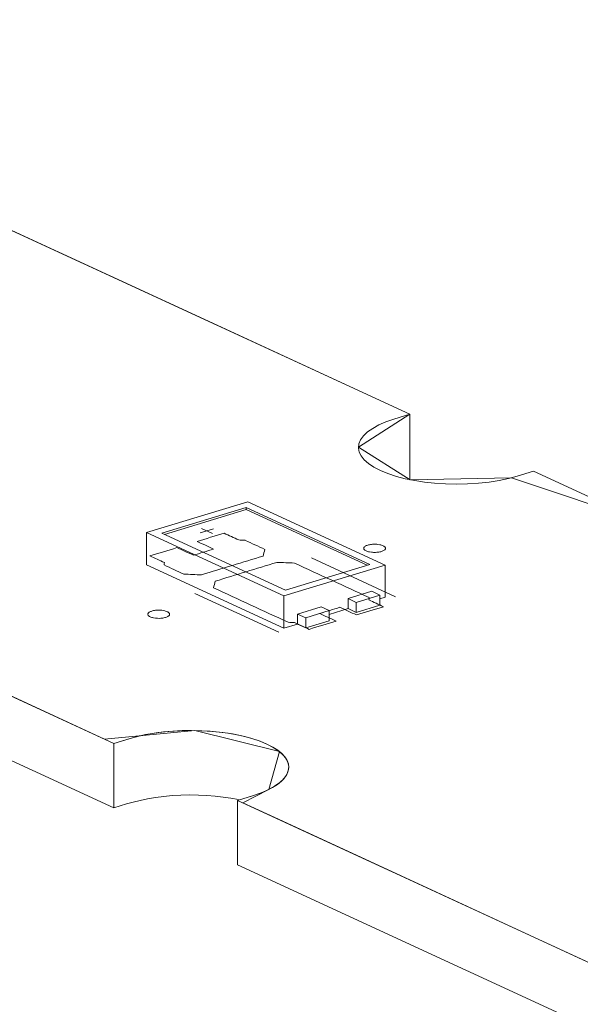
# Model space of a CAD drawing. Header units: inches. Extents: x -35 to 647, y 178 to 608.
# Tile 95 of 234: x 346 to 358, y 233 to 256. Entities that reach past the tile are written whole.
import ezdxf

# ---------------------------------------------------------------- set-up
doc = ezdxf.new("R2010")
doc.units = ezdxf.units.IN
doc.header["$MEASUREMENT"] = 0
doc.layers.add('1', color=7, linetype='Continuous')

# ---------------------------------------------------------------- blocks, each defined once
blk = doc.blocks.new('block 2864')
at = {"layer": '1', "color": 155, "lineweight": 18, "true_color": 0x4c7299}
blk.add_lwpolyline([(351.718, 242.961), (348.877, 244.272)], dxfattribs=at)
blk = doc.blocks.new('block 2865')
at = {"layer": '1', "color": 155, "lineweight": 18, "true_color": 0x4c7299}
blk.add_lwpolyline([(353.657, 243.554), (351.718, 242.961)], dxfattribs=at)
blk = doc.blocks.new('block 2866')
at = {"layer": '1', "color": 155, "lineweight": 18, "true_color": 0x4c7299}
blk.add_lwpolyline([(350.816, 244.864), (353.657, 243.554)], dxfattribs=at)
blk = doc.blocks.new('block 2867')
at = {"layer": '1', "color": 155, "lineweight": 18, "true_color": 0x4c7299}
blk.add_lwpolyline([(351.682, 242.829), (354.008, 243.54)], dxfattribs=at)
blk = doc.blocks.new('block 2868')
at = {"layer": '1', "color": 155, "lineweight": 18, "true_color": 0x4c7299}
blk.add_lwpolyline([(350.852, 244.996), (348.525, 244.285)], dxfattribs=at)
blk = doc.blocks.new('block 2869')
at = {"layer": '1', "color": 155, "lineweight": 18, "true_color": 0x4c7299}
blk.add_lwpolyline([(348.525, 244.285), (351.682, 242.829)], dxfattribs=at)
blk = doc.blocks.new('block 2870')
at = {"layer": '1', "color": 155, "lineweight": 18, "true_color": 0x4c7299}
blk.add_lwpolyline([(348.877, 244.272), (350.816, 244.864)], dxfattribs=at)
blk = doc.blocks.new('block 2871')
at = {"layer": '1', "color": 155, "lineweight": 18, "true_color": 0x4c7299}
blk.add_lwpolyline([(354.008, 243.54), (350.852, 244.996)], dxfattribs=at)
blk = doc.blocks.new('block 2872')
at = {"layer": '1', "color": 155, "lineweight": 18, "true_color": 0x4c7299}
blk.add_lwpolyline([(353.345, 242.682), (353.888, 242.848)], dxfattribs=at)
blk = doc.blocks.new('block 2873')
at = {"layer": '1', "color": 155, "lineweight": 18, "true_color": 0x4c7299}
blk.add_lwpolyline([(353.155, 242.77), (353.345, 242.682)], dxfattribs=at)
blk = doc.blocks.new('block 2874')
at = {"layer": '1', "color": 155, "lineweight": 18, "true_color": 0x4c7299}
blk.add_lwpolyline([(353.888, 242.848), (353.698, 242.936)], dxfattribs=at)
blk = doc.blocks.new('block 2875')
at = {"layer": '1', "color": 155, "lineweight": 18, "true_color": 0x4c7299}
blk.add_lwpolyline([(352.181, 242.327), (351.992, 242.414)], dxfattribs=at)
blk = doc.blocks.new('block 2876')
at = {"layer": '1', "color": 155, "lineweight": 18, "true_color": 0x4c7299}
blk.add_lwpolyline([(352.724, 242.493), (352.181, 242.327)], dxfattribs=at)
blk = doc.blocks.new('block 3125')
at = {"layer": '1', "color": 155, "lineweight": 18, "true_color": 0x4c7299}
blk.add_lwpolyline([(352.535, 242.58), (352.724, 242.493)], dxfattribs=at)
blk = doc.blocks.new('block 4216')
at = {"layer": '1', "color": 155, "lineweight": 18, "true_color": 0x4c7299}
blk.add_lwpolyline([(354.576, 245.525), (354.576, 247.008)], dxfattribs=at)
blk = doc.blocks.new('block 4237')
at = {"layer": '1', "color": 155, "lineweight": 18, "true_color": 0x4c7299}
blk.add_lwpolyline([(350.614, 236.648), (350.614, 238.131)], dxfattribs=at)
blk = doc.blocks.new('block 4238')
at = {"layer": '1', "color": 155, "lineweight": 18, "true_color": 0x4c7299}
blk.add_lwpolyline([(347.773, 237.958), (347.773, 239.441)], dxfattribs=at)
blk = doc.blocks.new('block 4403')
at = {"layer": '1', "color": 155, "lineweight": 18, "true_color": 0x4c7299}
blk.add_lwpolyline([(354.008, 243.54), (354.008, 242.799)], dxfattribs=at)
blk = doc.blocks.new('block 4404')
at = {"layer": '1', "color": 155, "lineweight": 18, "true_color": 0x4c7299}
blk.add_lwpolyline([(350.816, 244.818), (350.816, 244.864)], dxfattribs=at)
blk = doc.blocks.new('block 4405')
at = {"layer": '1', "color": 155, "lineweight": 18, "true_color": 0x4c7299}
blk.add_lwpolyline([(348.525, 244.285), (348.525, 243.544)], dxfattribs=at)
blk = doc.blocks.new('block 4406')
at = {"layer": '1', "color": 155, "lineweight": 18, "true_color": 0x4c7299}
blk.add_lwpolyline([(351.682, 242.829), (351.682, 242.088)], dxfattribs=at)
blk = doc.blocks.new('block 4407')
at = {"layer": '1', "color": 155, "lineweight": 18, "true_color": 0x4c7299}
blk.add_lwpolyline([(348.938, 244.244), (350.816, 244.818)], dxfattribs=at)
blk = doc.blocks.new('block 4408')
at = {"layer": '1', "color": 155, "lineweight": 18, "true_color": 0x4c7299}
blk.add_lwpolyline([(350.816, 244.818), (353.596, 243.535)], dxfattribs=at)
blk = doc.blocks.new('block 4409')
at = {"layer": '1', "color": 155, "lineweight": 18, "true_color": 0x4c7299}
blk.add_lwpolyline([(351.992, 242.414), (351.992, 242.183)], dxfattribs=at)
blk = doc.blocks.new('block 4410')
at = {"layer": '1', "color": 155, "lineweight": 18, "true_color": 0x4c7299}
blk.add_lwpolyline([(353.155, 242.77), (353.155, 242.538)], dxfattribs=at)
blk = doc.blocks.new('block 4411')
at = {"layer": '1', "color": 155, "lineweight": 18, "true_color": 0x4c7299}
blk.add_lwpolyline([(353.698, 242.936), (353.155, 242.77)], dxfattribs=at)
blk = doc.blocks.new('block 4412')
at = {"layer": '1', "color": 155, "lineweight": 18, "true_color": 0x4c7299}
blk.add_lwpolyline([(353.345, 242.682), (353.345, 242.451)], dxfattribs=at)
blk = doc.blocks.new('block 4413')
at = {"layer": '1', "color": 155, "lineweight": 18, "true_color": 0x4c7299}
blk.add_lwpolyline([(353.888, 242.848), (353.888, 242.617)], dxfattribs=at)
blk = doc.blocks.new('block 4414')
at = {"layer": '1', "color": 155, "lineweight": 18, "true_color": 0x4c7299}
blk.add_lwpolyline([(352.724, 242.493), (352.724, 242.261)], dxfattribs=at)
blk = doc.blocks.new('block 4415')
at = {"layer": '1', "color": 155, "lineweight": 18, "true_color": 0x4c7299}
blk.add_lwpolyline([(352.181, 242.327), (352.181, 242.095)], dxfattribs=at)
blk = doc.blocks.new('block 4416')
at = {"layer": '1', "color": 155, "lineweight": 18, "true_color": 0x4c7299}
blk.add_lwpolyline([(351.992, 242.414), (352.535, 242.58)], dxfattribs=at)
blk = doc.blocks.new('block 4417')
at = {"layer": '1', "color": 155, "lineweight": 18, "true_color": 0x4c7299}
blk.add_lwpolyline([(353.345, 242.451), (353.888, 242.617)], dxfattribs=at)
blk = doc.blocks.new('block 4418')
at = {"layer": '1', "color": 155, "lineweight": 18, "true_color": 0x4c7299}
blk.add_lwpolyline([(352.724, 242.261), (352.181, 242.095)], dxfattribs=at)
blk = doc.blocks.new('block 4419')
at = {"layer": '1', "color": 155, "lineweight": 18, "true_color": 0x4c7299}
blk.add_lwpolyline([(353.155, 242.538), (353.345, 242.451)], dxfattribs=at)
blk = doc.blocks.new('block 4420')
at = {"layer": '1', "color": 155, "lineweight": 18, "true_color": 0x4c7299}
blk.add_lwpolyline([(352.181, 242.095), (351.992, 242.183)], dxfattribs=at)
blk = doc.blocks.new('block 4421')
at = {"layer": '1', "color": 155, "lineweight": 18, "true_color": 0x4c7299}
blk.add_lwpolyline([(348.525, 243.544), (351.682, 242.088)], dxfattribs=at)
blk = doc.blocks.new('block 4422')
at = {"layer": '1', "color": 155, "lineweight": 18, "true_color": 0x4c7299}
blk.add_lwpolyline([(351.682, 242.088), (351.992, 242.183)], dxfattribs=at)
blk = doc.blocks.new('block 4423')
at = {"layer": '1', "color": 155, "lineweight": 18, "true_color": 0x4c7299}
blk.add_lwpolyline([(353.888, 242.762), (354.008, 242.799)], dxfattribs=at)
blk = doc.blocks.new('block 4424')
at = {"layer": '1', "color": 155, "lineweight": 18, "true_color": 0x4c7299}
blk.add_lwpolyline([(352.724, 242.406), (353.155, 242.538)], dxfattribs=at)
blk = doc.blocks.new('block 4904')
at = {"layer": '1', "color": 18, "lineweight": 13, "true_color": 0x4c0000}
blk.add_lwpolyline([(419.345, 206.425), (350.614, 238.131)], dxfattribs=at)
blk = doc.blocks.new('block 4905')
at = {"layer": '1', "color": 18, "lineweight": 13, "true_color": 0x4c0000}
blk.add_lwpolyline([(347.773, 239.441), (271.884, 274.448)], dxfattribs=at)
blk = doc.blocks.new('block 4906')
at = {"layer": '1', "color": 18, "lineweight": 13, "true_color": 0x4c0000}
blk.add_lwpolyline([(350.962, 238.237), (350.614, 238.131)], dxfattribs=at)
blk = doc.blocks.new('block 4907')
at = {"layer": '1', "color": 18, "lineweight": 13, "true_color": 0x4c0000}
blk.add_lwpolyline([(347.773, 239.441), (348.122, 239.547)], dxfattribs=at)
blk = doc.blocks.new('block 4914')
at = {"layer": '1', "color": 18, "lineweight": 13, "true_color": 0x4c0000}
blk.add_lwpolyline([(351.565, 241.995), (349.634, 242.886)], dxfattribs=at)
blk = doc.blocks.new('block 4935')
at = {"layer": '1', "color": 18, "lineweight": 13, "true_color": 0x4c0000}
blk.add_lwpolyline([(351.565, 241.995), (349.634, 242.886)], dxfattribs=at)
blk = doc.blocks.new('block 4937')
at = {"layer": '1', "color": 18, "lineweight": 13, "true_color": 0x4c0000}
blk.add_lwpolyline([(350.962, 238.237), (350.614, 238.131)], dxfattribs=at)
blk = doc.blocks.new('block 4939')
at = {"layer": '1', "color": 18, "lineweight": 13, "true_color": 0x4c0000}
blk.add_lwpolyline([(347.773, 239.441), (271.884, 274.448)], dxfattribs=at)
blk = doc.blocks.new('block 4940')
at = {"layer": '1', "color": 18, "lineweight": 13, "true_color": 0x4c0000}
blk.add_lwpolyline([(419.345, 206.425), (350.614, 238.131)], dxfattribs=at)
blk = doc.blocks.new('block 4949')
at = {"layer": '1', "color": 18, "lineweight": 13, "true_color": 0x4c0000}
blk.add_lwpolyline([(347.773, 239.441), (348.122, 239.547)], dxfattribs=at)
blk = doc.blocks.new('block 4992')
at = {"layer": '1', "color": 18, "lineweight": 13, "true_color": 0x4c0000}
blk.add_lwpolyline([(285.844, 278.713), (354.576, 247.008)], dxfattribs=at)
blk = doc.blocks.new('block 4993')
at = {"layer": '1', "color": 18, "lineweight": 13, "true_color": 0x4c0000}
blk.add_lwpolyline([(357.416, 245.697), (440.462, 207.389)], dxfattribs=at)
blk = doc.blocks.new('block 5007')
at = {"layer": '1', "color": 18, "lineweight": 13, "true_color": 0x4c0000}
blk.add_lwpolyline([(354.244, 242.813), (352.312, 243.704)], dxfattribs=at)
blk = doc.blocks.new('block 5008')
at = {"layer": '1', "color": 18, "lineweight": 13, "true_color": 0x4c0000}
blk.add_lwpolyline([(349.784, 244.383), (350.036, 244.267)], dxfattribs=at)
blk = doc.blocks.new('block 5009')
at = {"layer": '1', "color": 18, "lineweight": 13, "true_color": 0x4c0000}
blk.add_lwpolyline([(349.755, 244.278), (350.065, 244.373)], dxfattribs=at)
blk = doc.blocks.new('block 5043')
at = {"layer": '1', "color": 18, "lineweight": 13, "true_color": 0x4c0000}
blk.add_lwpolyline([(354.244, 242.813), (352.312, 243.704)], dxfattribs=at)
blk = doc.blocks.new('block 5050')
at = {"layer": '1', "color": 18, "lineweight": 13, "true_color": 0x4c0000}
blk.add_lwpolyline([(349.784, 244.383), (350.036, 244.267)], dxfattribs=at)
blk = doc.blocks.new('block 5060')
at = {"layer": '1', "color": 18, "lineweight": 13, "true_color": 0x4c0000}
blk.add_lwpolyline([(357.416, 245.697), (440.462, 207.389)], dxfattribs=at)
blk = doc.blocks.new('block 5065')
at = {"layer": '1', "color": 18, "lineweight": 13, "true_color": 0x4c0000}
blk.add_lwpolyline([(285.844, 278.713), (354.576, 247.008)], dxfattribs=at)
blk = doc.blocks.new('block 5083')
at = {"layer": '1', "color": 18, "lineweight": 13, "true_color": 0x4c0000}
blk.add_lwpolyline([(349.755, 244.278), (350.065, 244.373)], dxfattribs=at)
blk = doc.blocks.new('block 5444')
at = {"layer": '1', "color": 18, "lineweight": 13, "true_color": 0x4c0000}
blk.add_open_spline([(350.962, 238.237), (351.926, 238.532), (352.071, 239.064), (351.287, 239.425), (350.502, 239.787), (349.085, 239.842), (348.122, 239.547)], degree=3, knots=[0, 0, 0, 0, 1, 1, 1, 2, 2, 2, 2], dxfattribs=at)
blk = doc.blocks.new('block 5687')
at = {"layer": '1', "color": 18, "lineweight": 13, "true_color": 0x4c0000}
blk.add_open_spline([(350.962, 238.237), (351.926, 238.532), (352.071, 239.064), (351.287, 239.425), (350.502, 239.787), (349.085, 239.842), (348.122, 239.547)], degree=3, knots=[0, 0, 0, 0, 1, 1, 1, 2, 2, 2, 2], dxfattribs=at)
blk = doc.blocks.new('block 7542')
at = {"layer": '1', "color": 155, "lineweight": 18, "true_color": 0x4c7299}
blk.add_lwpolyline([(347.773, 239.441), (271.884, 274.448)], dxfattribs=at)
blk = doc.blocks.new('block 7547')
at = {"layer": '1', "color": 18, "lineweight": 13, "true_color": 0x4c0000}
blk.add_lwpolyline([(354.576, 247.008), (354.205, 246.894), (354.027, 246.832), (353.864, 246.762), (353.722, 246.683), (353.602, 246.599), (353.508, 246.509), (353.442, 246.417), (353.405, 246.323), (353.396, 246.229), (353.414, 246.138), (353.458, 246.049), (353.528, 245.96), (353.626, 245.873), (353.751, 245.79), (353.901, 245.712), (354.073, 245.641), (354.265, 245.579), (354.471, 245.525), (354.688, 245.481), (354.911, 245.447), (355.146, 245.422), (355.392, 245.406), (355.645, 245.401), (355.9, 245.406), (356.152, 245.423), (356.397, 245.449), (356.63, 245.486), (356.847, 245.531), (357.045, 245.584), (357.416, 245.697)], dxfattribs=at)
blk = doc.blocks.new('block 7556')
at = {"layer": '1', "color": 155, "lineweight": 18, "true_color": 0x4c7299}
blk.add_lwpolyline([(354.576, 247.008), (354.205, 246.894), (354.027, 246.832), (353.864, 246.762), (353.722, 246.683), (353.602, 246.599), (353.508, 246.509), (353.442, 246.417), (353.405, 246.323), (353.396, 246.229), (353.414, 246.138), (353.458, 246.049), (353.528, 245.96), (353.626, 245.873), (353.751, 245.79), (353.901, 245.712), (354.073, 245.641), (354.265, 245.579), (354.471, 245.525), (354.688, 245.481), (354.911, 245.447), (355.146, 245.422), (355.392, 245.406), (355.645, 245.401), (355.9, 245.406), (356.152, 245.423), (356.397, 245.449), (356.63, 245.486), (356.847, 245.531), (357.045, 245.584), (357.416, 245.697)], dxfattribs=at)
blk = doc.blocks.new('block 7557')
at = {"layer": '1', "color": 155, "lineweight": 18, "true_color": 0x4c7299}
blk.add_lwpolyline([(357.416, 245.697), (414.237, 219.487)], dxfattribs=at)
blk = doc.blocks.new('block 7565')
at = {"layer": '1', "color": 155, "lineweight": 18, "true_color": 0x4c7299}
blk.add_lwpolyline([(419.345, 206.425), (350.614, 238.131)], dxfattribs=at)
blk = doc.blocks.new('block 7566')
at = {"layer": '1', "color": 155, "lineweight": 18, "true_color": 0x4c7299}
blk.add_lwpolyline([(350.614, 238.131), (350.984, 238.244), (351.162, 238.306), (351.324, 238.377), (351.467, 238.455), (351.586, 238.54), (351.68, 238.629), (351.745, 238.722), (351.782, 238.816), (351.791, 238.909), (351.773, 239), (351.73, 239.089), (351.659, 239.178), (351.561, 239.265), (351.437, 239.348), (351.287, 239.425), (351.114, 239.496), (350.923, 239.559), (350.717, 239.613), (350.5, 239.657), (350.277, 239.691), (350.042, 239.716), (349.797, 239.732), (349.544, 239.737), (349.289, 239.732), (349.037, 239.715), (348.792, 239.689), (348.559, 239.652), (348.342, 239.607), (348.144, 239.554), (347.773, 239.441)], dxfattribs=at)
blk = doc.blocks.new('block 7579')
at = {"layer": '1', "color": 155, "lineweight": 18, "true_color": 0x4c7299}
blk.add_lwpolyline([(285.844, 278.713), (354.576, 247.008)], dxfattribs=at)
blk = doc.blocks.new('block 7587')
at = {"layer": '1', "color": 155, "lineweight": 18, "true_color": 0x4c7299}
blk.add_lwpolyline([(350.635, 238.148), (350.463, 238.18), (350.286, 238.206), (350.103, 238.227), (349.912, 238.242), (349.715, 238.251), (349.515, 238.254), (349.314, 238.25), (349.115, 238.239), (348.918, 238.221), (348.728, 238.197), (348.547, 238.167), (348.375, 238.131), (348.214, 238.091), (348.065, 238.047), (347.773, 237.958)], dxfattribs=at)
blk = doc.blocks.new('block 7589')
at = {"layer": '1', "color": 155, "lineweight": 18, "true_color": 0x4c7299}
blk.add_lwpolyline([(419.345, 204.942), (350.614, 236.648)], dxfattribs=at)
blk = doc.blocks.new('block 7594')
at = {"layer": '1', "color": 155, "lineweight": 18, "true_color": 0x4c7299}
blk.add_lwpolyline([(347.773, 237.958), (271.884, 272.965)], dxfattribs=at)
blk = doc.blocks.new('block 7602')
at = {"layer": '1', "color": 18, "lineweight": 13, "true_color": 0x4c0000}
for points in [[(291.119, 276.28), (302.924, 270.834), (350.145, 249.052), (353.096, 247.69), (354.572, 247.009), (353.396, 246.252), (354.584, 245.501), (356.909, 245.546), (359.96, 244.524)], [(358.853, 234.33), (352.95, 237.053), (351.474, 237.734), (350.737, 238.074), (351.336, 238.382), (351.577, 239.252), (349.636, 239.736), (347.559, 239.54), (346.084, 240.22), (343.132, 241.582), (337.23, 244.305), (325.424, 249.75), (278.203, 271.533)]]:
    blk.add_lwpolyline(points, dxfattribs=at)
blk = doc.blocks.new('block 7605')
at = {"layer": '1', "color": 18, "lineweight": 13, "true_color": 0x4c0000}
for points in [[(291.119, 276.28), (302.924, 270.834), (350.145, 249.052), (353.096, 247.69), (354.572, 247.009), (353.396, 246.252), (354.584, 245.501), (356.909, 245.546), (359.96, 244.524)], [(358.853, 234.33), (352.95, 237.053), (351.474, 237.734), (350.737, 238.074), (351.336, 238.382), (351.577, 239.252), (349.636, 239.736), (347.559, 239.54), (346.084, 240.22), (343.132, 241.582), (337.23, 244.305), (325.424, 249.75), (278.203, 271.533)]]:
    blk.add_lwpolyline(points, dxfattribs=at)
blk = doc.blocks.new('block 7622')
at = {"layer": '1', "color": 18, "lineweight": 13, "true_color": 0x4c0000}
blk.add_open_spline([(353.347, 242.394), (353.554, 242.457), (353.761, 242.52), (353.968, 242.583), (353.856, 242.635), (353.745, 242.686), (353.633, 242.738), (353.636, 242.756), (353.64, 242.774), (353.643, 242.793), (353.07, 243.057), (352.497, 243.321), (351.924, 243.586), (351.789, 243.591), (351.653, 243.596), (351.518, 243.602), (351.046, 243.458), (350.575, 243.314), (350.103, 243.169), (350.09, 243.119), (350.076, 243.068), (350.063, 243.017), (350.636, 242.753), (351.209, 242.488), (351.781, 242.224), (351.83, 242.221), (351.878, 242.219), (351.927, 242.216), (352.038, 242.165), (352.15, 242.114), (352.261, 242.062), (352.468, 242.125), (352.675, 242.188), (352.882, 242.252), (352.756, 242.31), (352.629, 242.368), (352.503, 242.426), (352.658, 242.474), (352.813, 242.521), (352.968, 242.569), (353.095, 242.51), (353.221, 242.452), (353.347, 242.394)], degree=3, knots=[0, 0, 0, 0, 1, 1, 1, 2, 2, 2, 3, 3, 3, 4, 4, 4, 5, 5, 5, 6, 6, 6, 7, 7, 7, 8, 8, 8, 9, 9, 9, 10, 10, 10, 11, 11, 11, 12, 12, 12, 13, 13, 13, 14, 14, 14, 14], dxfattribs=at)
blk = doc.blocks.new('block 7623')
at = {"layer": '1', "color": 18, "lineweight": 13, "true_color": 0x4c0000}
blk.add_open_spline([(353.347, 242.394), (353.554, 242.457), (353.761, 242.52), (353.968, 242.583), (353.856, 242.635), (353.745, 242.686), (353.633, 242.738), (353.636, 242.756), (353.64, 242.774), (353.643, 242.793), (353.07, 243.057), (352.497, 243.321), (351.924, 243.586), (351.789, 243.591), (351.653, 243.596), (351.518, 243.602), (351.046, 243.458), (350.575, 243.314), (350.103, 243.169), (350.09, 243.119), (350.076, 243.068), (350.063, 243.017), (350.636, 242.753), (351.209, 242.488), (351.781, 242.224), (351.83, 242.221), (351.878, 242.219), (351.927, 242.216), (352.038, 242.165), (352.15, 242.114), (352.261, 242.062), (352.468, 242.125), (352.675, 242.188), (352.882, 242.252), (352.756, 242.31), (352.629, 242.368), (352.503, 242.426), (352.658, 242.474), (352.813, 242.521), (352.968, 242.569), (353.095, 242.51), (353.221, 242.452), (353.347, 242.394)], degree=3, knots=[0, 0, 0, 0, 1, 1, 1, 2, 2, 2, 3, 3, 3, 4, 4, 4, 5, 5, 5, 6, 6, 6, 7, 7, 7, 8, 8, 8, 9, 9, 9, 10, 10, 10, 11, 11, 11, 12, 12, 12, 13, 13, 13, 14, 14, 14, 14], dxfattribs=at)
blk = doc.blocks.new('block 7624')
at = {"layer": '1', "color": 18, "lineweight": 13, "true_color": 0x4c0000}
blk.add_open_spline([(351.243, 243.9), (351.229, 243.849), (351.216, 243.798), (351.202, 243.747), (350.731, 243.603), (350.259, 243.459), (349.788, 243.315), (349.652, 243.32), (349.517, 243.326), (349.381, 243.331), (349.229, 243.401), (349.077, 243.471), (348.925, 243.542), (348.928, 243.56), (348.932, 243.578), (348.935, 243.597), (348.823, 243.648), (348.712, 243.699), (348.6, 243.751), (348.807, 243.814), (349.014, 243.877), (349.221, 243.94), (349.347, 243.882), (349.473, 243.824), (349.6, 243.766), (349.755, 243.813), (349.91, 243.861), (350.065, 243.908), (349.939, 243.966), (349.812, 244.024), (349.686, 244.083), (349.893, 244.146), (350.1, 244.209), (350.307, 244.272), (350.418, 244.221), (350.53, 244.169), (350.641, 244.118), (350.69, 244.115), (350.738, 244.113), (350.787, 244.11), (350.939, 244.04), (351.091, 243.97), (351.243, 243.9)], degree=3, knots=[0, 0, 0, 0, 1, 1, 1, 2, 2, 2, 3, 3, 3, 4, 4, 4, 5, 5, 5, 6, 6, 6, 7, 7, 7, 8, 8, 8, 9, 9, 9, 10, 10, 10, 11, 11, 11, 12, 12, 12, 13, 13, 13, 14, 14, 14, 14], dxfattribs=at)
blk = doc.blocks.new('block 7625')
at = {"layer": '1', "color": 18, "lineweight": 13, "true_color": 0x4c0000}
blk.add_open_spline([(351.243, 243.9), (351.229, 243.849), (351.216, 243.798), (351.202, 243.747), (350.731, 243.603), (350.259, 243.459), (349.788, 243.315), (349.652, 243.32), (349.517, 243.326), (349.381, 243.331), (349.229, 243.401), (349.077, 243.471), (348.925, 243.542), (348.928, 243.56), (348.932, 243.578), (348.935, 243.597), (348.823, 243.648), (348.712, 243.699), (348.6, 243.751), (348.807, 243.814), (349.014, 243.877), (349.221, 243.94), (349.347, 243.882), (349.473, 243.824), (349.6, 243.766), (349.755, 243.813), (349.91, 243.861), (350.065, 243.908), (349.939, 243.966), (349.812, 244.024), (349.686, 244.083), (349.893, 244.146), (350.1, 244.209), (350.307, 244.272), (350.418, 244.221), (350.53, 244.169), (350.641, 244.118), (350.69, 244.115), (350.738, 244.113), (350.787, 244.11), (350.939, 244.04), (351.091, 243.97), (351.243, 243.9)], degree=3, knots=[0, 0, 0, 0, 1, 1, 1, 2, 2, 2, 3, 3, 3, 4, 4, 4, 5, 5, 5, 6, 6, 6, 7, 7, 7, 8, 8, 8, 9, 9, 9, 10, 10, 10, 11, 11, 11, 12, 12, 12, 13, 13, 13, 14, 14, 14, 14], dxfattribs=at)
blk = doc.blocks.new('block 7754')
at = {"layer": '1', "color": 18, "lineweight": 13, "true_color": 0x4c0000}
blk.add_open_spline([(351.243, 243.9), (351.229, 243.849), (351.216, 243.798), (351.202, 243.747), (350.731, 243.603), (350.259, 243.459), (349.788, 243.315), (349.652, 243.32), (349.517, 243.326), (349.381, 243.331), (349.229, 243.401), (349.077, 243.471), (348.925, 243.542), (348.928, 243.56), (348.932, 243.578), (348.935, 243.597), (348.823, 243.648), (348.712, 243.699), (348.6, 243.751), (348.807, 243.814), (349.014, 243.877), (349.221, 243.94), (349.347, 243.882), (349.473, 243.824), (349.6, 243.766), (349.755, 243.813), (349.91, 243.861), (350.065, 243.908), (349.939, 243.966), (349.812, 244.024), (349.686, 244.083), (349.893, 244.146), (350.1, 244.209), (350.307, 244.272), (350.418, 244.221), (350.53, 244.169), (350.641, 244.118), (350.69, 244.115), (350.738, 244.113), (350.787, 244.11), (350.939, 244.04), (351.091, 243.97), (351.243, 243.9)], degree=3, knots=[0, 0, 0, 0, 1, 1, 1, 2, 2, 2, 3, 3, 3, 4, 4, 4, 5, 5, 5, 6, 6, 6, 7, 7, 7, 8, 8, 8, 9, 9, 9, 10, 10, 10, 11, 11, 11, 12, 12, 12, 13, 13, 13, 14, 14, 14, 14], dxfattribs=at)
blk = doc.blocks.new('block 7756')
at = {"layer": '1', "color": 18, "lineweight": 13, "true_color": 0x4c0000}
blk.add_open_spline([(353.347, 242.394), (353.554, 242.457), (353.761, 242.52), (353.968, 242.583), (353.856, 242.635), (353.745, 242.686), (353.633, 242.738), (353.636, 242.756), (353.64, 242.774), (353.643, 242.793), (353.07, 243.057), (352.497, 243.321), (351.924, 243.586), (351.789, 243.591), (351.653, 243.596), (351.518, 243.602), (351.046, 243.458), (350.575, 243.314), (350.103, 243.169), (350.09, 243.119), (350.076, 243.068), (350.063, 243.017), (350.636, 242.753), (351.209, 242.488), (351.781, 242.224), (351.83, 242.221), (351.878, 242.219), (351.927, 242.216), (352.038, 242.165), (352.15, 242.114), (352.261, 242.062), (352.468, 242.125), (352.675, 242.188), (352.882, 242.252), (352.756, 242.31), (352.629, 242.368), (352.503, 242.426), (352.658, 242.474), (352.813, 242.521), (352.968, 242.569), (353.095, 242.51), (353.221, 242.452), (353.347, 242.394)], degree=3, knots=[0, 0, 0, 0, 1, 1, 1, 2, 2, 2, 3, 3, 3, 4, 4, 4, 5, 5, 5, 6, 6, 6, 7, 7, 7, 8, 8, 8, 9, 9, 9, 10, 10, 10, 11, 11, 11, 12, 12, 12, 13, 13, 13, 14, 14, 14, 14], dxfattribs=at)
blk = doc.blocks.new('block 7848')
at = {"layer": '1', "color": 18, "lineweight": 13, "true_color": 0x4c0000}
blk.add_open_spline([(353.347, 242.394), (353.554, 242.457), (353.761, 242.52), (353.968, 242.583), (353.856, 242.635), (353.745, 242.686), (353.633, 242.738), (353.636, 242.756), (353.64, 242.774), (353.643, 242.793), (353.07, 243.057), (352.497, 243.321), (351.924, 243.586), (351.789, 243.591), (351.653, 243.596), (351.518, 243.602), (351.046, 243.458), (350.575, 243.314), (350.103, 243.169), (350.09, 243.119), (350.076, 243.068), (350.063, 243.017), (350.636, 242.753), (351.209, 242.488), (351.781, 242.224), (351.83, 242.221), (351.878, 242.219), (351.927, 242.216), (352.038, 242.165), (352.15, 242.114), (352.261, 242.062), (352.468, 242.125), (352.675, 242.188), (352.882, 242.252), (352.756, 242.31), (352.629, 242.368), (352.503, 242.426), (352.658, 242.474), (352.813, 242.521), (352.968, 242.569), (353.095, 242.51), (353.221, 242.452), (353.347, 242.394)], degree=3, knots=[0, 0, 0, 0, 1, 1, 1, 2, 2, 2, 3, 3, 3, 4, 4, 4, 5, 5, 5, 6, 6, 6, 7, 7, 7, 8, 8, 8, 9, 9, 9, 10, 10, 10, 11, 11, 11, 12, 12, 12, 13, 13, 13, 14, 14, 14, 14], dxfattribs=at)
blk = doc.blocks.new('block 7855')
at = {"layer": '1', "color": 18, "lineweight": 13, "true_color": 0x4c0000}
blk.add_open_spline([(351.243, 243.9), (351.229, 243.849), (351.216, 243.798), (351.202, 243.747), (350.731, 243.603), (350.259, 243.459), (349.788, 243.315), (349.652, 243.32), (349.517, 243.326), (349.381, 243.331), (349.229, 243.401), (349.077, 243.471), (348.925, 243.542), (348.928, 243.56), (348.932, 243.578), (348.935, 243.597), (348.823, 243.648), (348.712, 243.699), (348.6, 243.751), (348.807, 243.814), (349.014, 243.877), (349.221, 243.94), (349.347, 243.882), (349.473, 243.824), (349.6, 243.766), (349.755, 243.813), (349.91, 243.861), (350.065, 243.908), (349.939, 243.966), (349.812, 244.024), (349.686, 244.083), (349.893, 244.146), (350.1, 244.209), (350.307, 244.272), (350.418, 244.221), (350.53, 244.169), (350.641, 244.118), (350.69, 244.115), (350.738, 244.113), (350.787, 244.11), (350.939, 244.04), (351.091, 243.97), (351.243, 243.9)], degree=3, knots=[0, 0, 0, 0, 1, 1, 1, 2, 2, 2, 3, 3, 3, 4, 4, 4, 5, 5, 5, 6, 6, 6, 7, 7, 7, 8, 8, 8, 9, 9, 9, 10, 10, 10, 11, 11, 11, 12, 12, 12, 13, 13, 13, 14, 14, 14, 14], dxfattribs=at)
blk = doc.blocks.new('block 7896')
at = {"layer": '1', "color": 18, "lineweight": 13, "true_color": 0x4c0000}
blk.add_lwpolyline([(348.644, 242.482), (348.663, 242.487), (348.684, 242.492), (348.706, 242.496), (348.73, 242.499), (348.754, 242.501), (348.779, 242.502), (348.829, 242.502), (348.853, 242.501), (348.876, 242.499), (348.92, 242.492), (348.941, 242.487), (348.961, 242.481), (348.979, 242.475), (348.996, 242.468), (349.011, 242.461), (349.024, 242.452), (349.034, 242.444), (349.042, 242.435), (349.048, 242.427), (349.051, 242.418), (349.052, 242.409), (349.051, 242.4), (349.047, 242.39), (349.041, 242.381), (349.033, 242.373), (349.022, 242.364), (349.009, 242.356), (348.994, 242.349), (348.978, 242.342), (348.96, 242.336), (348.941, 242.331), (348.92, 242.326), (348.898, 242.322), (348.874, 242.319), (348.85, 242.317), (348.825, 242.315), (348.775, 242.316), (348.751, 242.317), (348.728, 242.319), (348.684, 242.326), (348.663, 242.331), (348.643, 242.336), (348.625, 242.343), (348.608, 242.35), (348.593, 242.357), (348.581, 242.365), (348.57, 242.374), (348.562, 242.382), (348.557, 242.391), (348.553, 242.4), (348.552, 242.409), (348.553, 242.418), (348.557, 242.427), (348.563, 242.436), (348.571, 242.445), (348.582, 242.454), (348.595, 242.462), (348.61, 242.469), (348.627, 242.476), (348.644, 242.482)], dxfattribs=at)
blk = doc.blocks.new('block 7948')
at = {"layer": '1', "color": 18, "lineweight": 13, "true_color": 0x4c0000}
blk.add_lwpolyline([(348.644, 242.482), (348.663, 242.487), (348.684, 242.492), (348.706, 242.496), (348.73, 242.499), (348.754, 242.501), (348.779, 242.502), (348.829, 242.502), (348.853, 242.501), (348.876, 242.499), (348.92, 242.492), (348.941, 242.487), (348.961, 242.481), (348.979, 242.475), (348.996, 242.468), (349.011, 242.461), (349.024, 242.452), (349.034, 242.444), (349.042, 242.435), (349.048, 242.427), (349.051, 242.418), (349.052, 242.409), (349.051, 242.4), (349.047, 242.39), (349.041, 242.381), (349.033, 242.373), (349.022, 242.364), (349.009, 242.356), (348.994, 242.349), (348.978, 242.342), (348.96, 242.336), (348.941, 242.331), (348.92, 242.326), (348.898, 242.322), (348.874, 242.319), (348.85, 242.317), (348.825, 242.315), (348.775, 242.316), (348.751, 242.317), (348.728, 242.319), (348.684, 242.326), (348.663, 242.331), (348.643, 242.336), (348.625, 242.343), (348.608, 242.35), (348.593, 242.357), (348.581, 242.365), (348.57, 242.374), (348.562, 242.382), (348.557, 242.391), (348.553, 242.4), (348.552, 242.409), (348.553, 242.418), (348.557, 242.427), (348.563, 242.436), (348.571, 242.445), (348.582, 242.454), (348.595, 242.462), (348.61, 242.469), (348.627, 242.476), (348.644, 242.482)], dxfattribs=at)
blk = doc.blocks.new('block 8074')
at = {"layer": '1', "color": 18, "lineweight": 13, "true_color": 0x4c0000}
blk.add_lwpolyline([(354.576, 247.008), (354.205, 246.894), (354.027, 246.832), (353.864, 246.762), (353.722, 246.683), (353.602, 246.599), (353.508, 246.509), (353.442, 246.417), (353.405, 246.323), (353.396, 246.229), (353.414, 246.138), (353.458, 246.049), (353.528, 245.96), (353.626, 245.873), (353.751, 245.79), (353.901, 245.712), (354.073, 245.641), (354.265, 245.579), (354.471, 245.525), (354.688, 245.481), (354.911, 245.447), (355.146, 245.422), (355.392, 245.406), (355.645, 245.401), (355.9, 245.406), (356.152, 245.423), (356.397, 245.449), (356.63, 245.486), (356.847, 245.531), (357.045, 245.584), (357.416, 245.697)], dxfattribs=at)
blk = doc.blocks.new('block 8081')
at = {"layer": '1', "color": 18, "lineweight": 13, "true_color": 0x4c0000}
blk.add_lwpolyline([(353.608, 243.998), (353.627, 244.004), (353.648, 244.008), (353.67, 244.012), (353.694, 244.015), (353.718, 244.018), (353.743, 244.019), (353.793, 244.019), (353.817, 244.017), (353.84, 244.015), (353.884, 244.008), (353.905, 244.004), (353.925, 243.998), (353.943, 243.992), (353.96, 243.985), (353.975, 243.977), (353.987, 243.969), (353.998, 243.961), (354.006, 243.952), (354.011, 243.943), (354.015, 243.935), (354.016, 243.926), (354.015, 243.916), (354.011, 243.907), (354.005, 243.898), (353.997, 243.889), (353.986, 243.881), (353.973, 243.873), (353.958, 243.865), (353.941, 243.859), (353.924, 243.853), (353.905, 243.847), (353.884, 243.843), (353.862, 243.839), (353.838, 243.836), (353.814, 243.833), (353.789, 243.832), (353.739, 243.832), (353.715, 243.834), (353.692, 243.836), (353.648, 243.843), (353.627, 243.847), (353.607, 243.853), (353.589, 243.859), (353.572, 243.866), (353.557, 243.874), (353.544, 243.882), (353.534, 243.89), (353.526, 243.899), (353.52, 243.908), (353.517, 243.916), (353.516, 243.925), (353.517, 243.935), (353.521, 243.944), (353.527, 243.953), (353.535, 243.962), (353.546, 243.97), (353.559, 243.978), (353.574, 243.986), (353.59, 243.992), (353.608, 243.998)], dxfattribs=at)
blk = doc.blocks.new('block 8103')
at = {"layer": '1', "color": 18, "lineweight": 13, "true_color": 0x4c0000}
blk.add_lwpolyline([(353.608, 243.998), (353.627, 244.004), (353.648, 244.008), (353.67, 244.012), (353.694, 244.015), (353.718, 244.018), (353.743, 244.019), (353.793, 244.019), (353.817, 244.017), (353.84, 244.015), (353.884, 244.008), (353.905, 244.004), (353.925, 243.998), (353.943, 243.992), (353.96, 243.985), (353.975, 243.977), (353.987, 243.969), (353.998, 243.961), (354.006, 243.952), (354.011, 243.943), (354.015, 243.935), (354.016, 243.926), (354.015, 243.916), (354.011, 243.907), (354.005, 243.898), (353.997, 243.889), (353.986, 243.881), (353.973, 243.873), (353.958, 243.865), (353.941, 243.859), (353.924, 243.853), (353.905, 243.847), (353.884, 243.843), (353.862, 243.839), (353.838, 243.836), (353.814, 243.833), (353.789, 243.832), (353.739, 243.832), (353.715, 243.834), (353.692, 243.836), (353.648, 243.843), (353.627, 243.847), (353.607, 243.853), (353.589, 243.859), (353.572, 243.866), (353.557, 243.874), (353.544, 243.882), (353.534, 243.89), (353.526, 243.899), (353.52, 243.908), (353.517, 243.916), (353.516, 243.925), (353.517, 243.935), (353.521, 243.944), (353.527, 243.953), (353.535, 243.962), (353.546, 243.97), (353.559, 243.978), (353.574, 243.986), (353.59, 243.992), (353.608, 243.998)], dxfattribs=at)

msp = doc.modelspace()

# ---------------------------------------------------------------- block references
at = {"layer": '1'}
for name in ['block 7602', 'block 7605', 'block 4992', 'block 5065', 'block 7579', 'block 4905', 'block 4939', 'block 7542', 'block 7594', 'block 7547', 'block 7556', 'block 8074', 'block 4216', 'block 4993', 'block 5060', 'block 7557', 'block 2868', 'block 2871', 'block 2870', 'block 4407', 'block 2866', 'block 4404', 'block 4408', 'block 2869', 'block 4405', 'block 7624', 'block 7625', 'block 7754', 'block 7855', 'block 2864', 'block 5009', 'block 5083', 'block 5008', 'block 5050', 'block 8081', 'block 8103', 'block 7622', 'block 7623', 'block 7756', 'block 7848', 'block 5007', 'block 5043', 'block 4421', 'block 2867', 'block 2865', 'block 4403', 'block 4914', 'block 4935', 'block 4411', 'block 2874', 'block 4406', 'block 2873', 'block 4410', 'block 2872', 'block 4412', 'block 4413', 'block 4423', 'block 7896', 'block 7948', 'block 4416', 'block 2876', 'block 3125', 'block 4424', 'block 4414', 'block 4419', 'block 4417', 'block 2875', 'block 4409', 'block 4415', 'block 4418', 'block 4422', 'block 4420', 'block 7566', 'block 5444', 'block 5687', 'block 4907', 'block 4949', 'block 4238', 'block 7587', 'block 4906', 'block 4937', 'block 4237', 'block 4904', 'block 4940', 'block 7565', 'block 7589']:
    msp.add_blockref(name, (0, 0), dxfattribs=at)

doc.saveas('drawing.dxf')
